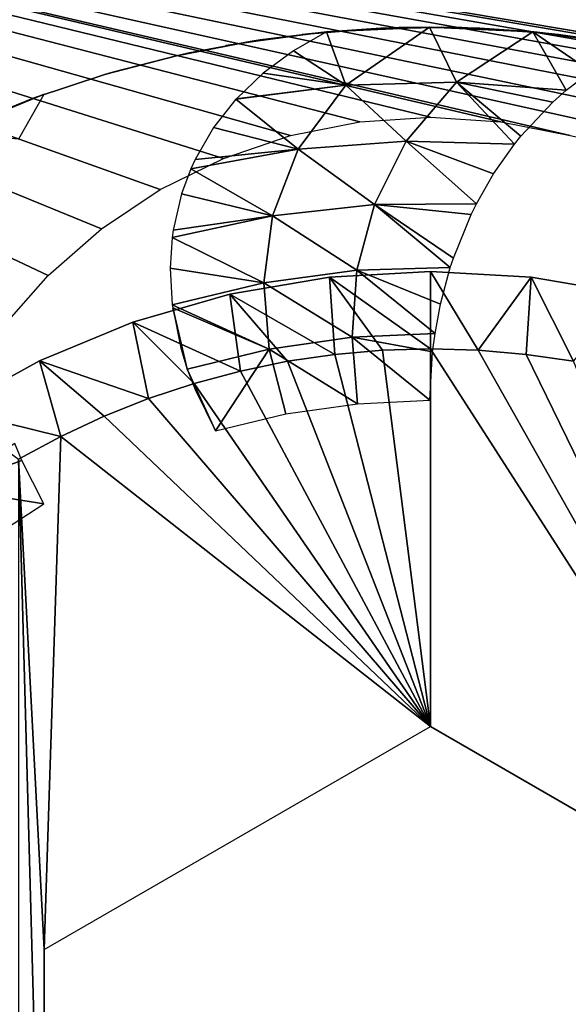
# Model space of a CAD drawing. Header units: millimetres. Extents: x -188 to 188, y -72 to 72.
# Tile 33 of 102: x -57.6 to -55.46, y -62.35 to -58.52. Entities that reach past the tile are written whole.
import ezdxf

# ---------------------------------------------------------------- set-up
doc = ezdxf.new("R2010")
doc.units = ezdxf.units.MM
doc.header["$LTSCALE"] = 65.185185
for name, color, linetype in [('1', 7, 'CONTINUOUS'), ('106', 7, 'CONTINUOUS'), ('107', 7, 'CONTINUOUS'), ('110', 7, 'CONTINUOUS'), ('111', 7, 'CONTINUOUS'), ('114', 7, 'CONTINUOUS'), ('136', 7, 'CONTINUOUS'), ('139', 7, 'CONTINUOUS'), ('2', 7, 'CONTINUOUS'), ('8', 7, 'CONTINUOUS'), ('95', 7, 'CONTINUOUS'), ('96', 7, 'CONTINUOUS'), ('97', 7, 'CONTINUOUS'), ('98', 7, 'CONTINUOUS'), ('99', 7, 'CONTINUOUS')]:
    doc.layers.add(name, color=color, linetype=linetype)

msp = doc.modelspace()

# ---------------------------------------------------------------- linework, layer by layer
at = {"layer": '1', "color": 7, "linetype": 'Continuous'}
for points in [[(187.5, -72.5), (-187.5, -72.5), (187.5, 72.5), (187.5, -72.5)], [(187.5, 72.5), (-187.5, -72.5), (-187.5, 72.5), (187.5, 72.5)]]:
    msp.add_3dface(points, dxfattribs=at)
at = {"layer": '106', "linetype": 'Continuous'}
for points in [[(-56.3716, -59.8217, 16.5), (-56, -61.2679, 16.5), (-56.186, -59.8054, 16.5), (-56.3716, -59.8217, 16.5)], [(-56.186, -59.8054, 16.5), (-56, -61.2679, 16.5), (-56, -59.8, 16.5), (-56.186, -59.8054, 16.5)], [(-56, -61.2679, 16.5), (-54.5, -62.134, 16.5), (-56, -59.8, 16.5), (-56, -61.2679, 16.5)], [(-56, -59.8, 16.5), (-54.5, -62.134, 16.5), (-55.814, -59.8054, 16.5), (-56, -59.8, 16.5)], [(-55.814, -59.8054, 16.5), (-54.5, -62.134, 16.5), (-55.6284, -59.8217, 16.5), (-55.814, -59.8054, 16.5)], [(-56.7381, -59.8863, 16.5), (-56, -61.2679, 16.5), (-56.5556, -59.8486, 16.5), (-56.7381, -59.8863, 16.5)], [(-56.5556, -59.8486, 16.5), (-56, -61.2679, 16.5), (-56.3716, -59.8217, 16.5), (-56.5556, -59.8486, 16.5)], [(-55.6284, -59.8217, 16.5), (-54.5, -62.134, 16.5), (-55.4444, -59.8486, 16.5), (-55.6284, -59.8217, 16.5)], [(-56.9177, -59.9344, 16.5), (-56, -61.2679, 16.5), (-56.7381, -59.8863, 16.5), (-56.9177, -59.9344, 16.5)], [(-57.0946, -59.993, 16.5), (-56, -61.2679, 16.5), (-56.9177, -59.9344, 16.5), (-57.0946, -59.993, 16.5)], [(-57.2674, -60.0617, 16.5), (-56, -61.2679, 16.5), (-57.0946, -59.993, 16.5), (-57.2674, -60.0617, 16.5)], [(-57.4362, -60.1404, 16.5), (-56, -61.2679, 16.5), (-57.2674, -60.0617, 16.5), (-57.4362, -60.1404, 16.5)], [(-57.6, -60.2287, 16.5), (-57.5, -62.134, 16.5), (-57.4362, -60.1404, 16.5), (-57.6, -60.2287, 16.5)], [(-57.5, -62.134, 16.5), (-56, -61.2679, 16.5), (-57.4362, -60.1404, 16.5), (-57.5, -62.134, 16.5)], [(-57.5, -63.866, 16.5), (-57.5, -62.134, 16.5), (-57.6, -60.2287, 16.5), (-57.5, -63.866, 16.5)], [(-57.6, -65.7713, 16.5), (-57.5, -63.866, 16.5), (-57.6, -60.2287, 16.5), (-57.6, -65.7713, 16.5)]]:
    msp.add_3dface(points, dxfattribs=at)
at = {"layer": '107', "linetype": 'Continuous'}
for points in [[(-56.3919, -59.522, 16.2), (-56, -59.5, 16.2), (-56.3919, -59.522, 12.5), (-56.3919, -59.522, 16.2)], [(-56.3919, -59.522, 12.5), (-56, -59.5, 16.2), (-56, -59.5, 12.5), (-56.3919, -59.522, 12.5)], [(-56, -59.5, 16.2), (-55.6081, -59.522, 16.2), (-56, -59.5, 12.5), (-56, -59.5, 16.2)], [(-56, -59.5, 12.5), (-55.6081, -59.522, 16.2), (-55.6081, -59.522, 12.5), (-56, -59.5, 12.5)], [(-56.7788, -59.5878, 16.2), (-56.3919, -59.522, 16.2), (-56.7788, -59.5878, 12.5), (-56.7788, -59.5878, 16.2)], [(-56.7788, -59.5878, 12.5), (-56.3919, -59.522, 16.2), (-56.3919, -59.522, 12.5), (-56.7788, -59.5878, 12.5)], [(-55.6081, -59.522, 16.2), (-55.2212, -59.5878, 16.2), (-55.6081, -59.522, 12.5), (-55.6081, -59.522, 16.2)], [(-55.6081, -59.522, 12.5), (-55.2212, -59.5878, 16.2), (-55.2212, -59.5878, 12.5), (-55.6081, -59.522, 12.5)], [(-57.156, -59.6964, 16.2), (-56.7788, -59.5878, 16.2), (-57.156, -59.6964, 12.5), (-57.156, -59.6964, 16.2)], [(-57.156, -59.6964, 12.5), (-56.7788, -59.5878, 16.2), (-56.7788, -59.5878, 12.5), (-57.156, -59.6964, 12.5)], [(-57.5186, -59.8466, 16.2), (-57.156, -59.6964, 16.2), (-57.5186, -59.8466, 12.5), (-57.5186, -59.8466, 16.2)], [(-57.5186, -59.8466, 12.5), (-57.156, -59.6964, 16.2), (-57.156, -59.6964, 12.5), (-57.5186, -59.8466, 12.5)], [(-57.8621, -60.0365, 16.2), (-57.5186, -59.8466, 16.2), (-57.8621, -60.0365, 12.5), (-57.8621, -60.0365, 16.2)], [(-57.8621, -60.0365, 12.5), (-57.5186, -59.8466, 16.2), (-57.5186, -59.8466, 12.5), (-57.8621, -60.0365, 12.5)]]:
    msp.add_3dface(points, dxfattribs=at)
at = {"layer": '110', "linetype": 'Continuous'}
for points in [[(-54.5, -62.134, 16.5), (-56, -61.2679, 16.5), (-56, -61.2679, 14.5), (-54.5, -62.134, 16.5)], [(-54.5, -62.134, 14.5), (-54.5, -62.134, 16.5), (-56, -61.2679, 14.5), (-54.5, -62.134, 14.5)]]:
    msp.add_3dface(points, dxfattribs=at)
at = {"layer": '111', "linetype": 'Continuous'}
for points in [[(-57.5, -62.134, 16.5), (-57.5, -63.866, 16.5), (-57.5, -63.866, 14.5), (-57.5, -62.134, 16.5)], [(-57.5, -62.134, 14.5), (-57.5, -62.134, 16.5), (-57.5, -63.866, 14.5), (-57.5, -62.134, 14.5)]]:
    msp.add_3dface(points, dxfattribs=at)
at = {"layer": '114', "linetype": 'Continuous'}
for points in [[(-56, -59.8, 16.5), (-56, -59.5, 16.2), (-56.3919, -59.522, 16.2), (-56, -59.8, 16.5)], [(-56, -59.8, 16.5), (-55.814, -59.8054, 16.5), (-56, -59.5, 16.2), (-56, -59.8, 16.5)], [(-55.814, -59.8054, 16.5), (-55.6081, -59.522, 16.2), (-56, -59.5, 16.2), (-55.814, -59.8054, 16.5)], [(-56.3716, -59.8217, 16.5), (-56.3919, -59.522, 16.2), (-56.7788, -59.5878, 16.2), (-56.3716, -59.8217, 16.5)], [(-56.3716, -59.8217, 16.5), (-56.186, -59.8054, 16.5), (-56.3919, -59.522, 16.2), (-56.3716, -59.8217, 16.5)], [(-56.186, -59.8054, 16.5), (-56, -59.8, 16.5), (-56.3919, -59.522, 16.2), (-56.186, -59.8054, 16.5)], [(-55.814, -59.8054, 16.5), (-55.6284, -59.8217, 16.5), (-55.6081, -59.522, 16.2), (-55.814, -59.8054, 16.5)], [(-55.6284, -59.8217, 16.5), (-55.4444, -59.8486, 16.5), (-55.6081, -59.522, 16.2), (-55.6284, -59.8217, 16.5)], [(-55.4444, -59.8486, 16.5), (-55.2212, -59.5878, 16.2), (-55.6081, -59.522, 16.2), (-55.4444, -59.8486, 16.5)], [(-56.7381, -59.8863, 16.5), (-56.7788, -59.5878, 16.2), (-57.156, -59.6964, 16.2), (-56.7381, -59.8863, 16.5)], [(-56.7381, -59.8863, 16.5), (-56.5556, -59.8486, 16.5), (-56.7788, -59.5878, 16.2), (-56.7381, -59.8863, 16.5)], [(-56.5556, -59.8486, 16.5), (-56.3716, -59.8217, 16.5), (-56.7788, -59.5878, 16.2), (-56.5556, -59.8486, 16.5)], [(-57.0946, -59.993, 16.5), (-57.156, -59.6964, 16.2), (-57.5186, -59.8466, 16.2), (-57.0946, -59.993, 16.5)], [(-57.0946, -59.993, 16.5), (-56.9177, -59.9344, 16.5), (-57.156, -59.6964, 16.2), (-57.0946, -59.993, 16.5)], [(-56.9177, -59.9344, 16.5), (-56.7381, -59.8863, 16.5), (-57.156, -59.6964, 16.2), (-56.9177, -59.9344, 16.5)], [(-57.4362, -60.1404, 16.5), (-57.5186, -59.8466, 16.2), (-57.8621, -60.0365, 16.2), (-57.4362, -60.1404, 16.5)], [(-57.4362, -60.1404, 16.5), (-57.2674, -60.0617, 16.5), (-57.5186, -59.8466, 16.2), (-57.4362, -60.1404, 16.5)], [(-57.2674, -60.0617, 16.5), (-57.0946, -59.993, 16.5), (-57.5186, -59.8466, 16.2), (-57.2674, -60.0617, 16.5)], [(-57.6, -60.2287, 16.5), (-57.4362, -60.1404, 16.5), (-57.8621, -60.0365, 16.2), (-57.6, -60.2287, 16.5)]]:
    msp.add_3dface(points, dxfattribs=at)
at = {"layer": '136', "color": 18, "linetype": 'Continuous', "true_color": 0x640303}
for points in [[(-64.4, -55.5, 30.1484), (-64.4149, -55.7179, 30.1503), (71.2923, -71.9956, 30.2923), (-64.4, -55.5, 30.1484)], [(64.5325, -56.1375, 30.1539), (-64.4, -55.5, 30.1484), (71.2923, -71.9956, 30.2923), (64.5325, -56.1375, 30.1539)], [(-64.4149, -55.7179, 30.1503), (-64.4593, -55.9317, 30.1521), (71.2923, -71.9956, 30.2923), (-64.4149, -55.7179, 30.1503)], [(-64.4593, -55.9317, 30.1521), (-64.5325, -56.1375, 30.1539), (71.2923, -71.9956, 30.2923), (-64.4593, -55.9317, 30.1521)], [(-64.5325, -56.1375, 30.1539), (-64.6329, -56.3313, 30.1556), (71.2923, -71.9956, 30.2923), (-64.5325, -56.1375, 30.1539)], [(-64.6329, -56.3313, 30.1556), (-64.7589, -56.5098, 30.1572), (71.2923, -71.9956, 30.2923), (-64.6329, -56.3313, 30.1556)], [(-64.7589, -56.5098, 30.1572), (-64.908, -56.6694, 30.1586), (71.2923, -71.9956, 30.2923), (-64.7589, -56.5098, 30.1572)], [(-64.908, -56.6694, 30.1586), (-65.0773, -56.8071, 30.1598), (71.2923, -71.9956, 30.2923), (-64.908, -56.6694, 30.1586)], [(-65.0773, -56.8071, 30.1598), (-65.2639, -56.9206, 30.1608), (71.2923, -71.9956, 30.2923), (-65.0773, -56.8071, 30.1598)], [(-65.2639, -56.9206, 30.1608), (-65.4642, -57.0076, 30.1615), (71.2923, -71.9956, 30.2923), (-65.2639, -56.9206, 30.1608)], [(-65.4642, -57.0076, 30.1615), (-65.6745, -57.0665, 30.162), (71.2923, -71.9956, 30.2923), (-65.4642, -57.0076, 30.1615)], [(-65.6745, -57.0665, 30.162), (-65.8908, -57.0963, 30.1623), (71.2923, -71.9956, 30.2923), (-65.6745, -57.0665, 30.162)], [(71.2923, -71.9956, 30.2923), (-66.1092, -57.0963, 30.1623), (-71.2923, -71.9956, 30.2923), (71.2923, -71.9956, 30.2923)], [(-65.8908, -57.0963, 30.1623), (-66.1092, -57.0963, 30.1623), (71.2923, -71.9956, 30.2923), (-65.8908, -57.0963, 30.1623)]]:
    msp.add_3dface(points, dxfattribs=at)
at = {"layer": '139', "color": 18, "linetype": 'Continuous', "true_color": 0x640303}
for points in [[(-64.4593, -55.9317, 28.2694), (64.4, -55.5, 28.2618), (-69.5501, -72.0087, 28.55), (-64.4593, -55.9317, 28.2694)], [(64.4, -55.5, 28.2618), (64.4149, -55.7179, 28.2656), (-69.5501, -72.0087, 28.55), (64.4, -55.5, 28.2618)], [(64.4149, -55.7179, 28.2656), (64.4593, -55.9317, 28.2694), (-69.5501, -72.0087, 28.55), (64.4149, -55.7179, 28.2656)], [(64.4593, -55.9317, 28.2694), (64.5325, -56.1375, 28.273), (-69.5501, -72.0087, 28.55), (64.4593, -55.9317, 28.2694)], [(64.5325, -56.1375, 28.273), (64.633, -56.3314, 28.2763), (-69.5501, -72.0087, 28.55), (64.5325, -56.1375, 28.273)], [(64.633, -56.3314, 28.2763), (64.7589, -56.5098, 28.2795), (-69.5501, -72.0087, 28.55), (64.633, -56.3314, 28.2763)], [(64.7589, -56.5098, 28.2795), (64.908, -56.6694, 28.2822), (-69.5501, -72.0087, 28.55), (64.7589, -56.5098, 28.2795)], [(64.908, -56.6694, 28.2822), (65.0773, -56.8072, 28.2846), (-69.5501, -72.0087, 28.55), (64.908, -56.6694, 28.2822)], [(65.0773, -56.8072, 28.2846), (65.2639, -56.9206, 28.2866), (-69.5501, -72.0087, 28.55), (65.0773, -56.8072, 28.2846)], [(65.2639, -56.9206, 28.2866), (65.4642, -57.0076, 28.2881), (-69.5501, -72.0087, 28.55), (65.2639, -56.9206, 28.2866)], [(65.4642, -57.0076, 28.2881), (65.6745, -57.0665, 28.2892), (-69.5501, -72.0087, 28.55), (65.4642, -57.0076, 28.2881)], [(65.6745, -57.0665, 28.2892), (65.8909, -57.0963, 28.2897), (-69.5501, -72.0087, 28.55), (65.6745, -57.0665, 28.2892)], [(65.8909, -57.0963, 28.2897), (66.1091, -57.0963, 28.2897), (-69.5501, -72.0087, 28.55), (65.8909, -57.0963, 28.2897)], [(66.1091, -57.0963, 28.2897), (69.5501, -72.0087, 28.55), (-69.5501, -72.0087, 28.55), (66.1091, -57.0963, 28.2897)]]:
    msp.add_3dface(points, dxfattribs=at)
at = {"layer": '2', "color": 7, "linetype": 'Continuous'}
for points in [[(-187.5, -72.5, 8), (187.5, -72.5, 8), (-182.5176, 6.0681, 8), (-187.5, -72.5, 8)], [(-182.5176, 6.0681, 8), (187.5, -72.5, 8), (-182.261, 6.0171, 8), (-182.5176, 6.0681, 8)], [(-182.261, 6.0171, 8), (187.5, -72.5, 8), (-182, 6, 8), (-182.261, 6.0171, 8)], [(-182, 6, 8), (187.5, -72.5, 8), (182, 6, 8), (-182, 6, 8)]]:
    msp.add_3dface(points, dxfattribs=at)
at = {"layer": '8', "color": 253, "linetype": 'Continuous', "true_color": 0xaab4c3}
for points in [[(-43.5, -57.5, 11), (-61.75, -57.5, 11), (-46.8346, -60.0153, 11), (-43.5, -57.5, 11)], [(-55.4565, -58.9716, 11), (-61.75, -57.5, 11), (-55.7259, -58.918, 11), (-55.4565, -58.9716, 11)], [(-61.75, -57.5, 11), (-55.4565, -58.9716, 11), (-48.1817, -60.5177, 11), (-61.75, -57.5, 11)], [(-55.7259, -58.918, 11), (-61.75, -57.5, 11), (-56, -58.9, 11), (-55.7259, -58.918, 11)], [(-56, -58.9, 11), (-61.75, -57.5, 11), (-56.2741, -58.918, 11), (-56, -58.9, 11)], [(-56.2741, -58.918, 11), (-61.75, -57.5, 11), (-56.5435, -58.9716, 11), (-56.2741, -58.918, 11)], [(-56.5435, -58.9716, 11), (-61.75, -57.5, 11), (-56.8037, -59.0599, 11), (-56.5435, -58.9716, 11)], [(-56.8037, -59.0599, 11), (-61.75, -57.5, 11), (-57.05, -59.1813, 11), (-56.8037, -59.0599, 11)], [(-57.05, -59.1813, 11), (-61.75, -57.5, 11), (-57.2784, -59.334, 11), (-57.05, -59.1813, 11)], [(-57.2784, -59.334, 11), (-61.75, -57.5, 11), (-57.4849, -59.5151, 11), (-57.2784, -59.334, 11)], [(-57.4849, -59.5151, 11), (-61.75, -57.5, 11), (-57.666, -59.7216, 11), (-57.4849, -59.5151, 11)], [(-46.8346, -60.0153, 11), (-61.75, -57.5, 11), (-47.048, -60, 11), (-46.8346, -60.0153, 11)], [(-47.048, -60, 11), (-61.75, -57.5, 11), (-47.2615, -60.0153, 11), (-47.048, -60, 11)], [(-47.2615, -60.0153, 11), (-61.75, -57.5, 11), (-47.4707, -60.0608, 11), (-47.2615, -60.0153, 11)], [(-47.4707, -60.0608, 11), (-61.75, -57.5, 11), (-47.6711, -60.1355, 11), (-47.4707, -60.0608, 11)], [(-47.6711, -60.1355, 11), (-61.75, -57.5, 11), (-47.859, -60.2381, 11), (-47.6711, -60.1355, 11)], [(-47.859, -60.2381, 11), (-61.75, -57.5, 11), (-48.0303, -60.3664, 11), (-47.859, -60.2381, 11)], [(-48.0303, -60.3664, 11), (-61.75, -57.5, 11), (-48.1817, -60.5177, 11), (-48.0303, -60.3664, 11)]]:
    msp.add_3dface(points, dxfattribs=at)
at = {"layer": '95', "linetype": 'Continuous'}
for points in [[(-56.7953, -58.6216, 11), (-56.4977, -58.5779, 11.1662), (-56.3978, -58.5678, 11), (-56.7953, -58.6216, 11)], [(-56.4977, -58.5779, 11.1662), (-56.1922, -58.5542, 11.362), (-56.3978, -58.5678, 11), (-56.4977, -58.5779, 11.1662)], [(-56.3978, -58.5678, 11), (-56.1922, -58.5542, 11.362), (-55.9971, -58.55, 11), (-56.3978, -58.5678, 11)], [(-56.1922, -58.5542, 11.362), (-55.8772, -58.5517, 11.5921), (-55.9971, -58.55, 11), (-56.1922, -58.5542, 11.362)], [(-55.9971, -58.55, 11), (-55.8772, -58.5517, 11.5921), (-55.5964, -58.5683, 11), (-55.9971, -58.55, 11)], [(-55.5964, -58.5683, 11), (-55.8772, -58.5517, 11.5921), (-55.5632, -58.5715, 11.8209), (-55.5964, -58.5683, 11)], [(-55.2785, -58.6089, 11.0952), (-55.5964, -58.5683, 11), (-55.5632, -58.5715, 11.8209), (-55.2785, -58.6089, 11.0952)], [(-55.2693, -58.6104, 12.0074), (-55.2785, -58.6089, 11.0952), (-55.5632, -58.5715, 11.8209), (-55.2693, -58.6104, 12.0074)]]:
    msp.add_3dface(points, dxfattribs=at)
at = {"layer": '96', "linetype": 'Continuous'}
for points in [[(-56.329, -58.7754, 12.3517), (-56.4036, -58.5683, 12.5), (-56.5321, -58.6416, 12.4551), (-56.329, -58.7754, 12.3517)], [(-56.0029, -58.55, 12.5), (-56.4036, -58.5683, 12.5), (-56.329, -58.7754, 12.3517), (-56.0029, -58.55, 12.5)], [(-55.8989, -58.7638, 12.3517), (-56.0029, -58.55, 12.5), (-56.329, -58.7754, 12.3517), (-55.8989, -58.7638, 12.3517)], [(-55.6022, -58.5678, 12.5), (-56.0029, -58.55, 12.5), (-55.8989, -58.7638, 12.3517), (-55.6022, -58.5678, 12.5)], [(-55.4718, -58.7953, 12.3519), (-55.6022, -58.5678, 12.5), (-55.8989, -58.7638, 12.3517), (-55.4718, -58.7953, 12.3519)], [(-55.2047, -58.6216, 12.5), (-55.6022, -58.5678, 12.5), (-55.3761, -58.7224, 12.4072), (-55.2047, -58.6216, 12.5)], [(-55.3761, -58.7224, 12.4072), (-55.6022, -58.5678, 12.5), (-55.4718, -58.7953, 12.3519), (-55.3761, -58.7224, 12.4072)], [(-56.6494, -58.7281, 12.4059), (-56.329, -58.7754, 12.3517), (-56.5321, -58.6416, 12.4551), (-56.6494, -58.7281, 12.4059)], [(-56.7535, -58.8279, 12.3531), (-56.329, -58.7754, 12.3517), (-56.6494, -58.7281, 12.4059), (-56.7535, -58.8279, 12.3531)], [(-56.7557, -58.8304, 12.3518), (-56.329, -58.7754, 12.3517), (-56.7535, -58.8279, 12.3531), (-56.7557, -58.8304, 12.3518)], [(-56.329, -58.7754, 12.3517), (-56.7557, -58.8304, 12.3518), (-56.5141, -59.0245, 12.2272), (-56.329, -58.7754, 12.3517)], [(-56.0938, -58.9925, 12.2272), (-56.329, -58.7754, 12.3517), (-56.5141, -59.0245, 12.2272), (-56.0938, -58.9925, 12.2272)], [(-55.8989, -58.7638, 12.3517), (-56.329, -58.7754, 12.3517), (-56.0938, -58.9925, 12.2272), (-55.8989, -58.7638, 12.3517)], [(-55.6735, -59.0044, 12.2273), (-55.8989, -58.7638, 12.3517), (-56.0938, -58.9925, 12.2272), (-55.6735, -59.0044, 12.2273)], [(-55.4718, -58.7953, 12.3519), (-55.8989, -58.7638, 12.3517), (-55.5236, -58.8409, 12.321), (-55.4718, -58.7953, 12.3519)], [(-55.5236, -58.8409, 12.321), (-55.8989, -58.7638, 12.3517), (-55.649, -58.9739, 12.243), (-55.5236, -58.8409, 12.321)], [(-55.649, -58.9739, 12.243), (-55.8989, -58.7638, 12.3517), (-55.6735, -59.0044, 12.2273), (-55.649, -58.9739, 12.243)], [(-56.7557, -58.8304, 12.3518), (-56.8423, -58.9404, 12.298), (-56.5141, -59.0245, 12.2272), (-56.7557, -58.8304, 12.3518)], [(-56.5141, -59.0245, 12.2272), (-56.8423, -58.9404, 12.298), (-56.9138, -59.0644, 12.2425), (-56.5141, -59.0245, 12.2272)], [(-56.0938, -58.9925, 12.2272), (-56.5141, -59.0245, 12.2272), (-56.2177, -59.2389, 12.1287), (-56.0938, -58.9925, 12.2272)], [(-55.8211, -59.2364, 12.1288), (-56.0938, -58.9925, 12.2272), (-56.2177, -59.2389, 12.1287), (-55.8211, -59.2364, 12.1288)], [(-55.6735, -59.0044, 12.2273), (-56.0938, -58.9925, 12.2272), (-55.7549, -59.1203, 12.1738), (-55.6735, -59.0044, 12.2273)], [(-55.7549, -59.1203, 12.1738), (-56.0938, -58.9925, 12.2272), (-55.8211, -59.2364, 12.1288), (-55.7549, -59.1203, 12.1738)], [(-56.9301, -59.1, 12.2276), (-56.5141, -59.0245, 12.2272), (-56.9138, -59.0644, 12.2425), (-56.9301, -59.1, 12.2276)], [(-56.5141, -59.0245, 12.2272), (-56.9301, -59.1, 12.2276), (-56.6131, -59.2828, 12.1287), (-56.5141, -59.0245, 12.2272)], [(-56.2177, -59.2389, 12.1287), (-56.5141, -59.0245, 12.2272), (-56.6131, -59.2828, 12.1287), (-56.2177, -59.2389, 12.1287)], [(-56.9301, -59.1, 12.2276), (-56.9664, -59.1981, 12.1886), (-56.6131, -59.2828, 12.1287), (-56.9301, -59.1, 12.2276)], [(-56.6131, -59.2828, 12.1287), (-56.9664, -59.1981, 12.1886), (-56.9989, -59.3394, 12.1382), (-56.6131, -59.2828, 12.1287)], [(-55.8211, -59.2364, 12.1288), (-56.2177, -59.2389, 12.1287), (-55.8418, -59.2783, 12.1145), (-55.8211, -59.2364, 12.1288)], [(-56.2177, -59.2389, 12.1287), (-56.6131, -59.2828, 12.1287), (-56.286, -59.4949, 12.0575), (-56.2177, -59.2389, 12.1287)], [(-55.9225, -59.4837, 12.0575), (-56.2177, -59.2389, 12.1287), (-56.286, -59.4949, 12.0575), (-55.9225, -59.4837, 12.0575)], [(-55.8418, -59.2783, 12.1145), (-56.2177, -59.2389, 12.1287), (-55.9107, -59.4478, 12.066), (-55.8418, -59.2783, 12.1145)], [(-55.9107, -59.4478, 12.066), (-56.2177, -59.2389, 12.1287), (-55.9225, -59.4837, 12.0575), (-55.9107, -59.4478, 12.066)], [(-57.0028, -59.3679, 12.1289), (-56.6131, -59.2828, 12.1287), (-56.9989, -59.3394, 12.1382), (-57.0028, -59.3679, 12.1289)], [(-56.6131, -59.2828, 12.1287), (-57.0028, -59.3679, 12.1289), (-56.6475, -59.5433, 12.0575), (-56.6131, -59.2828, 12.1287)], [(-56.286, -59.4949, 12.0575), (-56.6131, -59.2828, 12.1287), (-56.6475, -59.5433, 12.0575), (-56.286, -59.4949, 12.0575)], [(-57.0028, -59.3679, 12.1289), (-57.0107, -59.4872, 12.0931), (-56.6475, -59.5433, 12.0575), (-57.0028, -59.3679, 12.1289)], [(-56.6475, -59.5433, 12.0575), (-57.0107, -59.4872, 12.0931), (-57.0027, -59.6289, 12.0575), (-56.6475, -59.5433, 12.0575)], [(-56.286, -59.4949, 12.0575), (-56.6475, -59.5433, 12.0575), (-56.3045, -59.7544, 12.0144), (-56.286, -59.4949, 12.0575)], [(-55.9819, -59.7399, 12.0144), (-56.286, -59.4949, 12.0575), (-56.3045, -59.7544, 12.0144), (-55.9819, -59.7399, 12.0144)], [(-55.9225, -59.4837, 12.0575), (-56.286, -59.4949, 12.0575), (-55.9607, -59.6261, 12.0299), (-55.9225, -59.4837, 12.0575)], [(-55.9607, -59.6261, 12.0299), (-56.286, -59.4949, 12.0575), (-55.9819, -59.7399, 12.0144), (-55.9607, -59.6261, 12.0299)], [(-56.6475, -59.5433, 12.0575), (-57.0027, -59.6289, 12.0575), (-56.6261, -59.8008, 12.0144), (-56.6475, -59.5433, 12.0575)], [(-56.3045, -59.7544, 12.0144), (-56.6475, -59.5433, 12.0575), (-56.6261, -59.8008, 12.0144), (-56.3045, -59.7544, 12.0144)], [(-57.0027, -59.6289, 12.0575), (-57.0012, -59.6405, 12.0549), (-56.6261, -59.8008, 12.0144), (-57.0027, -59.6289, 12.0575)], [(-56.6261, -59.8008, 12.0144), (-57.0012, -59.6405, 12.0549), (-56.9444, -59.8789, 12.0145), (-56.6261, -59.8008, 12.0144)], [(-56.9444, -59.8789, 12.0145), (-57.0012, -59.6405, 12.0549), (-56.9696, -59.7974, 12.0256), (-56.9444, -59.8789, 12.0145)], [(-56.3045, -59.7544, 12.0144), (-56.6261, -59.8008, 12.0144), (-56.2827, -60.0133, 12), (-56.3045, -59.7544, 12.0144)], [(-55.9819, -59.7399, 12.0144), (-56.3045, -59.7544, 12.0144), (-55.9912, -59.8113, 12.0076), (-55.9819, -59.7399, 12.0144)], [(-55.9912, -59.8113, 12.0076), (-56.3045, -59.7544, 12.0144), (-56.0015, -60, 12), (-55.9912, -59.8113, 12.0076)], [(-56.0015, -60, 12), (-56.3045, -59.7544, 12.0144), (-56.2827, -60.0133, 12), (-56.0015, -60, 12)], [(-56.6261, -59.8008, 12.0144), (-56.9444, -59.8789, 12.0145), (-56.8345, -60.1184, 12), (-56.6261, -59.8008, 12.0144)], [(-56.561, -60.0529, 12), (-56.6261, -59.8008, 12.0144), (-56.8345, -60.1184, 12), (-56.561, -60.0529, 12)], [(-56.2827, -60.0133, 12), (-56.6261, -59.8008, 12.0144), (-56.561, -60.0529, 12), (-56.2827, -60.0133, 12)], [(-56.9444, -59.8789, 12.0145), (-56.9144, -59.9575, 12.0067), (-56.8345, -60.1184, 12), (-56.9444, -59.8789, 12.0145)]]:
    msp.add_3dface(points, dxfattribs=at)
at = {"layer": '97', "linetype": 'Continuous'}
for points in [[(-56.4036, -58.5683, 12.5), (-56.6608, -58.5993, 11.5346), (-56.6999, -58.6054, 12.4122), (-56.4036, -58.5683, 12.5)], [(-56.6608, -58.5993, 11.5346), (-56.4036, -58.5683, 12.5), (-56.3871, -58.5669, 11.7133), (-56.6608, -58.5993, 11.5346)], [(-56.4036, -58.5683, 12.5), (-56.0029, -58.55, 12.5), (-56.3871, -58.5669, 11.7133), (-56.4036, -58.5683, 12.5)], [(-56.3871, -58.5669, 11.7133), (-56.0029, -58.55, 12.5), (-56.1228, -58.5517, 11.9079), (-56.3871, -58.5669, 11.7133)], [(-56.1228, -58.5517, 11.9079), (-56.0029, -58.55, 12.5), (-55.8078, -58.5542, 12.138), (-56.1228, -58.5517, 11.9079)], [(-56.0029, -58.55, 12.5), (-55.6022, -58.5678, 12.5), (-55.8078, -58.5542, 12.138), (-56.0029, -58.55, 12.5)], [(-55.8078, -58.5542, 12.138), (-55.6022, -58.5678, 12.5), (-55.5023, -58.5779, 12.3338), (-55.8078, -58.5542, 12.138)], [(-55.6022, -58.5678, 12.5), (-55.2047, -58.6216, 12.5), (-55.5023, -58.5779, 12.3338), (-55.6022, -58.5678, 12.5)], [(-56.6999, -58.6054, 12.4122), (-56.9426, -58.651, 11.3737), (-56.9868, -58.6608, 12.3043), (-56.6999, -58.6054, 12.4122)], [(-56.6608, -58.5993, 11.5346), (-56.9426, -58.651, 11.3737), (-56.6999, -58.6054, 12.4122), (-56.6608, -58.5993, 11.5346)], [(-56.9868, -58.6608, 12.3043), (-57.2336, -58.7244, 11.2314), (-57.2614, -58.7325, 12.1772), (-56.9868, -58.6608, 12.3043)], [(-56.9426, -58.651, 11.3737), (-57.2336, -58.7244, 11.2314), (-56.9868, -58.6608, 12.3043), (-56.9426, -58.651, 11.3737)], [(-57.2336, -58.7244, 11.2314), (-57.5392, -58.8247, 11.1066), (-57.2614, -58.7325, 12.1772), (-57.2336, -58.7244, 11.2314)], [(-57.2614, -58.7325, 12.1772), (-57.5392, -58.8247, 11.1066), (-57.5319, -58.822, 12.026), (-57.2614, -58.7325, 12.1772)], [(-57.5392, -58.8247, 11.1066), (-57.8663, -58.9603, 11), (-57.8135, -58.9363, 11.8374), (-57.5392, -58.8247, 11.1066)], [(-57.5319, -58.822, 12.026), (-57.5392, -58.8247, 11.1066), (-57.8135, -58.9363, 11.8374), (-57.5319, -58.822, 12.026)]]:
    msp.add_3dface(points, dxfattribs=at)
at = {"layer": '98', "linetype": 'Continuous'}
for points in [[(-57.5004, -58.8106, 12.5), (-57.8716, -58.9627, 12.5), (-57.5985, -58.9836, 12.4072), (-57.5004, -58.8106, 12.5)], [(-57.6144, -60.1676, 12.0144), (-57.8865, -60.3415, 12.0144), (-57.5867, -60.2341, 12.0076), (-57.6144, -60.1676, 12.0144)], [(-57.5867, -60.2341, 12.0076), (-57.8865, -60.3415, 12.0144), (-57.5013, -60.4027, 12), (-57.5867, -60.2341, 12.0076)], [(-57.5013, -60.4027, 12), (-57.8865, -60.3415, 12.0144), (-57.7381, -60.5548, 12), (-57.5013, -60.4027, 12)]]:
    msp.add_3dface(points, dxfattribs=at)
at = {"layer": '99', "linetype": 'Continuous'}
msp.add_3dface([(-57.8716, -58.9627, 12.5), (-57.5004, -58.8106, 12.5), (-57.78, -58.9215, 12.3338), (-57.8716, -58.9627, 12.5)], dxfattribs=at)

doc.saveas('drawing.dxf')
